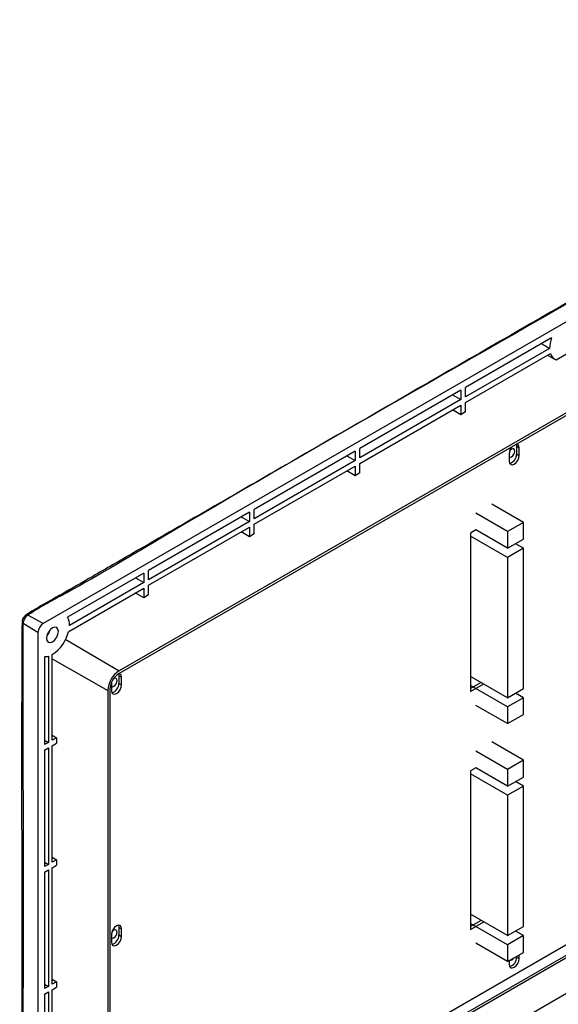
# Model space of a CAD drawing. Header units: millimetres. Extents: x 7143 to 9546, y -1575 to -869.
# Tile 90 of 94: x 9245 to 9389, y -1140 to -877. Entities that reach past the tile are written whole.
import ezdxf

# ---------------------------------------------------------------- set-up
doc = ezdxf.new("R2010")
doc.units = ezdxf.units.MM
doc.header["$LTSCALE"] = 3

msp = doc.modelspace()

# ---------------------------------------------------------------- linework, layer by layer
at = {"linetype": 'Continuous', "lineweight": 30}
for p, q in [((9530.92, -876.87), (9250.91, -1038.52)), ((9537.78, -897.33), (9271.2, -1051.23)), ((9537.78, -898), (9271.2, -1051.89)), ((9386.92, -962.04), (9363.9, -975.33)), ((9388.13, -967.91), (9393.7, -964.7)), ((9386.39, -964.88), (9363.9, -977.86)), ((9363.9, -979.33), (9386.59, -966.23)), ((9385.86, -966.65), (9387.72, -967.73)), ((9363.9, -977.86), (9363.9, -975.33)), ((9362.63, -976.06), (9335.62, -991.66)), ((9360.44, -977.33), (9362.63, -978.59)), ((9362.63, -976.06), (9362.63, -978.59)), ((9362.63, -978.59), (9335.62, -994.19)), ((9335.62, -995.66), (9362.63, -980.06)), ((9362.63, -980.06), (9362.63, -982.63)), ((9363.9, -981.9), (9363.9, -979.33)), ((9362.63, -982.63), (9360.39, -981.36)), ((9363.9, -981.9), (9362.63, -982.63)), ((9377.45, -990.56), (9377.55, -991.09)), ((9377.55, -991.09), (9378.26, -991.49)), ((9377.55, -991.09), (9377.55, -993.13)), ((9334.35, -992.39), (9307.34, -1007.98)), ((9332.16, -993.66), (9334.35, -994.92)), ((9334.35, -992.39), (9334.35, -994.92)), ((9335.62, -994.19), (9335.62, -991.66)), ((9375.57, -993.05), (9375.57, -995.09)), ((9377.55, -993.13), (9378.26, -993.54)), ((9378.26, -993.54), (9378.26, -991.49)), ((9334.35, -994.92), (9307.34, -1010.51)), ((9307.34, -1011.98), (9334.35, -996.39)), ((9334.35, -996.39), (9334.35, -998.96)), ((9335.62, -998.23), (9335.62, -995.66)), ((9334.35, -998.96), (9332.1, -997.69)), ((9335.62, -998.23), (9334.35, -998.96)), ((9379.39, -1011.46), (9370.91, -1006.56)), ((9306.06, -1008.72), (9279.05, -1024.31)), ((9306.06, -1008.72), (9306.06, -1011.25)), ((9307.34, -1010.51), (9307.34, -1007.98)), ((9375.15, -1013.91), (9366.66, -1009.01)), ((9306.06, -1011.25), (9279.05, -1026.84)), ((9303.87, -1009.98), (9306.06, -1011.25)), ((9307.34, -1014.56), (9307.34, -1011.98)), ((9379.39, -1011.46), (9375.15, -1013.91)), ((9379.39, -1015.95), (9379.39, -1011.46)), ((9279.05, -1028.31), (9306.06, -1012.72)), ((9306.06, -1015.29), (9303.82, -1014.02)), ((9306.06, -1012.72), (9306.06, -1015.29)), ((9307.34, -1014.56), (9306.06, -1015.29)), ((9366.66, -1013.5), (9365.25, -1014.31)), ((9365.25, -1014.31), (9365.25, -1056.78)), ((9375.15, -1018.4), (9366.66, -1013.5)), ((9375.15, -1013.91), (9375.15, -1018.4)), ((9375.15, -1020.85), (9365.25, -1015.13)), ((9375.15, -1018.4), (9379.39, -1015.95)), ((9379.39, -1018.4), (9377.27, -1017.17)), ((9379.39, -1018.4), (9375.15, -1020.85)), ((9379.39, -1055.96), (9379.39, -1018.4)), ((9375.15, -1020.85), (9375.15, -1058.41)), ((9277.78, -1025.05), (9257.38, -1036.82)), ((9277.78, -1025.05), (9277.78, -1027.58)), ((9279.05, -1026.84), (9279.05, -1024.31)), ((9277.78, -1027.58), (9257.91, -1039.05)), ((9275.59, -1026.31), (9277.78, -1027.58)), ((9257.71, -1040.64), (9277.78, -1029.05)), ((9277.78, -1031.62), (9275.53, -1030.34)), ((9277.78, -1029.05), (9277.78, -1031.62)), ((9279.05, -1030.88), (9279.05, -1028.31)), ((9279.05, -1030.88), (9277.78, -1031.62)), ((9249.49, -1040.97), (9245.51, -1038.5)), ((9250.91, -1038.52), (9246.78, -1036.3)), ((9249.49, -1040.97), (9249.49, -1201.01)), ((9256.91, -1042.83), (9271.2, -1051.23)), ((9251.26, -1047.42), (9251.26, -1070.97)), ((9252.32, -1047.27), (9252.32, -1070.36)), ((9253.31, -1069.79), (9253.31, -1046.85)), ((9253.31, -1048.04), (9268.17, -1056.47)), ((9269.16, -1054.34), (9269.15, -1054.48)), ((9269.15, -1054.48), (9269.15, -1056.52)), ((9271.03, -1052), (9271.13, -1052.52)), ((9271.13, -1052.52), (9271.84, -1052.93)), ((9271.13, -1052.52), (9271.13, -1054.56)), ((9271.84, -1054.97), (9271.84, -1052.93)), ((9375.15, -1058.41), (9365.25, -1052.69)), ((9368.08, -1054.33), (9365.25, -1055.96)), ((9268.17, -1056.47), (9268.17, -1195.29)), ((9268.75, -1056.14), (9268.75, -1194.95)), ((9271.13, -1054.56), (9271.84, -1054.97)), ((9365.25, -1056.78), (9368.78, -1054.73)), ((9375.15, -1060.86), (9365.25, -1055.14)), ((9375.15, -1058.41), (9379.39, -1055.96)), ((9379.39, -1058.41), (9375.15, -1060.86)), ((9379.39, -1058.41), (9377.27, -1057.18)), ((9379.39, -1062.9), (9379.39, -1058.41)), ((9375.15, -1065.35), (9366.66, -1060.45)), ((9375.15, -1060.86), (9375.15, -1065.35)), ((9375.15, -1065.35), (9379.39, -1062.9)), ((9251.26, -1069.75), (9252.32, -1070.36)), ((9253.31, -1068.43), (9254.48, -1069.12)), ((9254.48, -1069.12), (9253.31, -1069.79)), ((9254.48, -1069.12), (9254.48, -1070.59)), ((9379.39, -1075.15), (9370.91, -1070.25)), ((9252.32, -1070.36), (9251.26, -1070.97)), ((9251.26, -1072.44), (9252.32, -1071.83)), ((9251.26, -1072.44), (9251.26, -1103.64)), ((9252.32, -1071.83), (9252.32, -1103.02)), ((9253.31, -1071.26), (9254.48, -1070.59)), ((9253.31, -1102.45), (9253.31, -1071.26)), ((9375.15, -1077.6), (9366.66, -1072.7)), ((9379.39, -1075.15), (9375.15, -1077.6)), ((9379.39, -1079.64), (9379.39, -1075.15)), ((9366.66, -1077.19), (9365.25, -1078.01)), ((9365.25, -1078.01), (9365.25, -1120.47)), ((9375.15, -1082.09), (9366.66, -1077.19)), ((9375.15, -1077.6), (9375.15, -1082.09)), ((9375.15, -1084.54), (9365.25, -1078.82)), ((9375.15, -1082.09), (9379.39, -1079.64)), ((9379.39, -1082.09), (9377.27, -1080.86)), ((9379.39, -1082.09), (9375.15, -1084.54)), ((9379.39, -1119.65), (9379.39, -1082.09)), ((9375.15, -1084.54), (9375.15, -1122.1)), ((9253.31, -1101.1), (9254.48, -1101.78)), ((9254.48, -1101.78), (9253.31, -1102.45)), ((9254.48, -1101.78), (9254.48, -1103.25)), ((9251.26, -1102.41), (9252.32, -1103.02)), ((9252.32, -1103.02), (9251.26, -1103.64)), ((9251.26, -1105.11), (9252.32, -1104.49)), ((9252.32, -1104.49), (9252.32, -1135.69)), ((9253.31, -1103.92), (9254.48, -1103.25)), ((9253.31, -1135.11), (9253.31, -1103.92)), ((9251.26, -1105.11), (9251.26, -1136.3)), ((9269.08, -1194.76), (9407.32, -1114.96)), ((9271.2, -1196.37), (9409.78, -1116.37)), ((9271.2, -1197.03), (9410.35, -1116.7)), ((9297.58, -1191.38), (9428.89, -1115.57)), ((9375.15, -1122.1), (9365.25, -1116.38)), ((9271.13, -1119.89), (9271.84, -1120.29)), ((9271.13, -1119.89), (9271.13, -1121.93)), ((9271.84, -1122.33), (9271.84, -1120.29)), ((9368.08, -1118.02), (9365.25, -1119.65)), ((9365.25, -1120.47), (9368.78, -1118.42)), ((9375.15, -1124.55), (9365.25, -1118.83)), ((9375.15, -1122.1), (9379.39, -1119.65)), ((9269.15, -1121.84), (9269.15, -1123.89)), ((9271.13, -1121.93), (9271.84, -1122.33)), ((9379.39, -1122.1), (9375.15, -1124.55)), ((9379.39, -1122.1), (9377.27, -1120.87)), ((9379.39, -1126.59), (9379.39, -1122.1)), ((9375.15, -1129.04), (9366.66, -1124.14)), ((9375.15, -1124.55), (9375.15, -1129.04)), ((9375.15, -1129.04), (9379.39, -1126.59)), ((9377.55, -1127.65), (9377.55, -1127.86)), ((9377.55, -1127.86), (9378.26, -1128.26)), ((9378.26, -1128.26), (9378.26, -1127.24)), ((9375.57, -1128.79), (9375.57, -1129.82)), ((9251.26, -1135.07), (9252.32, -1135.69)), ((9252.32, -1135.69), (9251.26, -1136.3)), ((9253.31, -1133.76), (9254.48, -1134.44)), ((9254.48, -1134.44), (9253.31, -1135.11)), ((9253.31, -1136.58), (9254.48, -1135.91)), ((9254.48, -1134.44), (9254.48, -1135.91)), ((9251.26, -1137.77), (9252.32, -1137.16)), ((9251.26, -1137.77), (9251.26, -1168.96)), ((9252.32, -1137.16), (9252.32, -1168.35)), ((9253.31, -1167.78), (9253.31, -1136.58))]:
    msp.add_line(p, q, dxfattribs=at)
at = {"linetype": 'Continuous', "lineweight": 30, "flags": 128}
for points in [[(9378.26, -991.49), (9378.16, -990.96), (9377.87, -990.62), (9377.49, -990.54)], [(9375.57, -995.09), (9375.67, -995.62), (9375.97, -995.96), (9376.4, -996.04), (9376.92, -995.86), (9377.43, -995.45), (9377.87, -994.86), (9378.16, -994.19), (9378.26, -993.54)], [(9375.58, -993.96), (9375.87, -994.02), (9376.21, -993.9), (9376.55, -993.63), (9376.83, -993.24), (9377.03, -992.8), (9377.09, -992.37)], [(9377.09, -992.37), (9377.03, -992.02), (9376.83, -991.8), (9376.55, -991.74), (9376.21, -991.86), (9375.87, -992.13), (9375.68, -992.37)], [(9245.24, -1038), (9245.24, -1038), (9245.24, -1038.05)], [(9254.98, -1040.66), (9254.85, -1040.03), (9254.51, -1039.63), (9253.99, -1039.53), (9253.38, -1039.74), (9252.78, -1040.23), (9252.26, -1040.93), (9251.91, -1041.72), (9251.79, -1042.5), (9251.91, -1043.13), (9252.26, -1043.53), (9252.78, -1043.63), (9253.38, -1043.42), (9253.99, -1042.92), (9254.51, -1042.23), (9254.85, -1041.43), (9254.98, -1040.66)], [(9252.7, -1040.32), (9252.39, -1041), (9251.95, -1041.62)], [(9269.16, -1055.4), (9269.45, -1055.45), (9269.79, -1055.34), (9270.13, -1055.06), (9270.41, -1054.68), (9270.61, -1054.24), (9270.67, -1053.81)], [(9270.67, -1053.81), (9270.61, -1053.45), (9270.41, -1053.23), (9270.13, -1053.18), (9269.79, -1053.3), (9269.7, -1053.35)], [(9271.84, -1052.93), (9271.74, -1052.39), (9271.45, -1052.06), (9271.07, -1051.97)], [(9269.15, -1056.52), (9269.25, -1057.06), (9269.55, -1057.39), (9269.98, -1057.48), (9270.5, -1057.3), (9271.01, -1056.88), (9271.45, -1056.29), (9271.74, -1055.62), (9271.84, -1054.97)], [(9271.84, -1120.29), (9271.74, -1119.76), (9271.45, -1119.42), (9271.01, -1119.34), (9270.5, -1119.52), (9269.98, -1119.93), (9269.55, -1120.52), (9269.25, -1121.19), (9269.15, -1121.84)], [(9271.02, -1119.34), (9271.03, -1119.35), (9271.13, -1119.89)], [(9269.15, -1123.89), (9269.25, -1124.42), (9269.55, -1124.76), (9269.98, -1124.84), (9270.5, -1124.66), (9271.01, -1124.25), (9271.45, -1123.66), (9271.74, -1122.99), (9271.84, -1122.33)], [(9269.16, -1122.76), (9269.45, -1122.82), (9269.79, -1122.7), (9270.13, -1122.43), (9270.41, -1122.04), (9270.61, -1121.6), (9270.67, -1121.17)], [(9270.67, -1121.17), (9270.61, -1120.82), (9270.41, -1120.6), (9270.13, -1120.54), (9269.79, -1120.66), (9269.45, -1120.93), (9269.26, -1121.16)], [(9375.57, -1129.82), (9375.67, -1130.35), (9375.97, -1130.69), (9376.4, -1130.77), (9376.92, -1130.59), (9377.43, -1130.18), (9377.87, -1129.59), (9378.16, -1128.92), (9378.26, -1128.26)]]:
    msp.add_lwpolyline(points, dxfattribs=at)
at = {"linetype": 'Continuous', "lineweight": 30}
for centre, radius, start, end in [((9394.51, -964.92), 8.12, 159.2278, 179.6985), ((9388.96, -965.61), 2.44, 194.6183, 250.3296), ((9378.53, -993.2), 2.97, 137.5796, 177.1003), ((9375.08, -993.24), 2.47, 283.9739, 2.5388), ((9245.83, -1038), 0.594, 185.0707, 236.6993), ((9246.51, -1036.81), 0.574, 62.7334, 121.3054), ((9252.57, -1041.11), 3.07, 122.6049, 177.3946), ((9253.81, -1038.84), 4.1, 357.1211, 29.5292), ((9247.97, -1038.41), 9.98, 302.332, 347.1209), ((9251.34, -1044.12), 3.3, 268.6279, 287.2773), ((9274.75, -1056.77), 6.58, 122.6059, 177.3941), ((9274.08, -1056.38), 5.33, 122.6059, 177.3942), ((9268.66, -1054.67), 2.47, 283.9739, 2.5388), ((9268.66, -1122.04), 2.47, 283.9862, 2.5268), ((9375.08, -1127.97), 2.47, 283.9801, 2.5328), ((9375.74, -1127.61), 1.12, 266.8357, 333.1589)]:
    msp.add_arc(centre, radius, start, end, dxfattribs=at)
msp.add_ellipse((9386.87, -959.84), major_axis=(259.29, -154.87), ratio=0.01511, start_param=4.711274, end_param=4.719586, dxfattribs=at)
for points, knots in [([(9433.14, -928.35), (9424.06, -933.6), (9385.89, -955.63), (9333.16, -986.04), (9285.97, -1013.35), (9265.02, -1025.38), (9256.69, -1030.29), (9250.92, -1033.41), (9247.67, -1035.3), (9246.57, -1036.08), (9246.22, -1036.33)], [0, 0, 0, 0, 0.145855, 0.612446, 0.845741, 0.904065, 0.947808, 0.980641, 0.993875, 1, 1, 1, 1]), ([(9433.62, -928.39), (9423.61, -934.17), (9373.08, -963.39), (9313.01, -997.29), (9263.15, -1027.15), (9250.95, -1033.66), (9248.16, -1035.42), (9246.78, -1036.3)], [0, 0, 0, 0, 0.160834, 0.811738, 0.953114, 0.97659, 1, 1, 1, 1]), ([(9245.51, -1038.5), (9245.47, -1039.31), (9245.39, -1040.94), (9245.5, -1044.38), (9245.38, -1056.48), (9245.5, -1088.06), (9245.67, -1122.03), (9245.33, -1150.06), (9244.9, -1161.91), (9244.61, -1173.83), (9244.61, -1185.94), (9245.21, -1194.34), (9245.51, -1198.54)], [0, 0, 0, 0, 0.015726, 0.031496, 0.063013, 0.244054, 0.621879, 0.697536, 0.773308, 0.849018, 0.924547, 1, 1, 1, 1]), ([(9245.33, -1038.06), (9245.28, -1038.59), (9245.16, -1039.72), (9245.21, -1042.09), (9245.02, -1071.94), (9245.21, -1109.18), (9245.2, -1145.14), (9245.19, -1152.93)], [0, 0, 0, 0, 0.014452, 0.030636, 0.06113, 0.796596, 1, 1, 1, 1]), ([(9246.22, -1036.33), (9246.18, -1036.35), (9245.96, -1036.49), (9245.65, -1036.89), (9245.33, -1037.45), (9245.28, -1037.83), (9245.26, -1038)], [0, 0, 0, 0, 0.082893, 0.408573, 0.739304, 1, 1, 1, 1]), ([(9246.78, -1036.3), (9246.64, -1036.4), (9246.37, -1036.6), (9246, -1037.07), (9245.71, -1037.6), (9245.54, -1038.1), (9245.52, -1038.38), (9245.51, -1038.5)], [0, 0, 0, 0, 0.211813, 0.424093, 0.635966, 0.847524, 1, 1, 1, 1])]:
    msp.add_open_spline(points, degree=3, knots=knots, dxfattribs=at)

doc.saveas('drawing.dxf')
